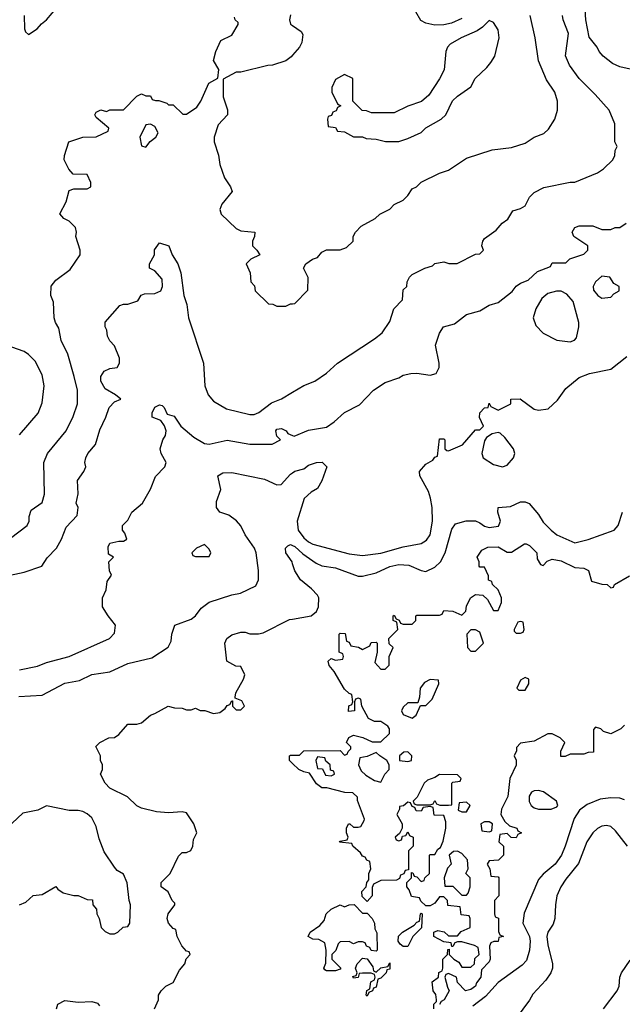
# Model space of a CAD drawing. Header units: inches. Extents: x 2348341 to 2479810, y 460419 to 613669.
# Tile 211 of 256: x 2388791 to 2391461, y 511830 to 516191. Entities that reach past the tile are written whole.
import ezdxf

# ---------------------------------------------------------------- set-up
doc = ezdxf.new("R2010")
doc.units = ezdxf.units.IN
doc.header["$MEASUREMENT"] = 0
doc.layers.add('C3581', color=7, linetype='Continuous')
doc.layers.add('C3591', color=7, linetype='Continuous')

msp = doc.modelspace()

# ---------------------------------------------------------------- linework, layer by layer
at = {"layer": 'C3581', "color": 2}
for points, elevation in [([(2388811.1, 516208.9), (2388811.3, 516150), (2388816.9, 516136.9), (2388830, 516124.7), (2388868.7, 516150), (2388887, 516173), (2388910, 516191), (2388959.3, 516250)], 94), ([(2389990, 516212), (2389986, 516190), (2389991.1, 516171.1), (2390000, 516164.9)], 90), ([(2388750, 513894.8), (2388824, 513950), (2388833.2, 513970), (2388833.2, 513990), (2388842, 514018), (2388890, 514052), (2388901.2, 514090), (2388897.2, 514230), (2388913.2, 514270), (2388997.2, 514370), (2389026.8, 514433.2), (2389046, 514490), (2389046, 514550), (2389032.7, 514610), (2389004, 514710), (2388974, 514770), (2388964.7, 514824.7), (2388949, 514850), (2388944, 514870), (2388940.4, 514940.4), (2388928.7, 514970), (2388929.4, 515010.6), (2388950, 515038), (2389014.8, 515085.2), (2389059, 515150), (2389059, 515170), (2389039, 515230), (2389042, 515250), (2389038, 515270), (2389010, 515298), (2388986, 515310), (2388968.4, 515331.6), (2388996.4, 515383.6), (2389010, 515434), (2389030, 515442), (2389090, 515442), (2389106, 515450), (2389106, 515470), (2389090, 515506), (2389027.3, 515507.3), (2389008.4, 515528.4), (2388988, 515570), (2388988.7, 515590), (2389008.7, 515650), (2389070, 515671.3), (2389130, 515672), (2389182, 515698), (2389186, 515710), (2389130, 515758), (2389124, 515770), (2389130, 515782), (2389150, 515791.3), (2389175.3, 515784.7), (2389190, 515791.3), (2389250, 515792), (2389310, 515852), (2389330, 515862), (2389350, 515854), (2389370, 515854), (2389378, 515838), (2389392.7, 515832.7), (2389407.3, 515832.7), (2389442, 515822), (2389450, 515814), (2389470, 515814), (2389512.7, 515772.7), (2389530, 515772), (2389575.9, 515804.1), (2389592.7, 515830), (2389628, 515910), (2389668, 515932), (2389673.2, 515970), (2389648.7, 516010), (2389659, 516050), (2389681.2, 516098.8), (2389730, 516122), (2389758, 516170), (2389758, 516178), (2389746, 516190), (2389742, 516202)], 90), ([(2390000, 516034.5), (2389993.2, 516026.8), (2389970.5, 516009.5), (2389910, 515989), (2389890, 515988.7), (2389770, 515958), (2389750, 515958), (2389692, 515928), (2389692, 515850), (2389711.1, 515791.1), (2389711.3, 515770), (2389670, 515726), (2389652, 515670), (2389652, 515650), (2389671.1, 515591.1), (2389678, 515550), (2389698, 515490), (2389724.7, 515450), (2389731.3, 515430), (2389685.7, 515374.3), (2389677.1, 515350), (2389683, 515330), (2389750, 515266), (2389770, 515256), (2389832, 515250), (2389831.3, 515230), (2389822, 515210), (2389822, 515190), (2389842, 515170), (2389854, 515150), (2389814, 515130), (2389794, 515110), (2389812, 515070), (2389814, 515030), (2389831.6, 515011.6), (2389834, 514990), (2389892.7, 514932.7), (2389911.6, 514931.6), (2389930, 514922), (2389970, 514922), (2389990, 514932), (2390000, 514933)], 90), ([(2388630, 513706), (2388810, 513744.7), (2388888.9, 513771.1), (2388912.9, 513807.1), (2388954, 513850), (2388976, 513890), (2388996.6, 513943.4), (2389044.7, 513995.3), (2389049.2, 514030), (2389041.2, 514050), (2389049.3, 514090.7), (2389047.3, 514150), (2389075.3, 514190), (2389084, 514210), (2389079.3, 514230), (2389083.7, 514250), (2389092, 514270), (2389126.6, 514310), (2389145.7, 514374.3), (2389172.7, 514430), (2389186.6, 514473.4), (2389210, 514498), (2389238, 514510), (2389215.3, 514530), (2389170, 514556), (2389149.6, 514590), (2389149.7, 514610.3), (2389165.1, 514634.9), (2389190, 514646), (2389222, 514650), (2389232.3, 514670), (2389232.3, 514692.3), (2389210, 514746), (2389190, 514768), (2389179, 514790), (2389176, 514816), (2389169, 514830), (2389168.9, 514851.1), (2389234.6, 514925.4), (2389250, 514931.3), (2389270, 514931.3), (2389314, 514946), (2389328.9, 514971.1), (2389343.1, 514976.9), (2389390, 514978.8), (2389415.3, 514990), (2389424, 515010), (2389422, 515042), (2389390, 515078), (2389366, 515090), (2389366, 515110), (2389388, 515150), (2389388.4, 515171.6), (2389410, 515202), (2389452, 515190), (2389466, 515150), (2389491.3, 515110), (2389504.7, 515070), (2389518, 514970), (2389531.3, 514930), (2389538, 514870), (2389604.7, 514670), (2389611, 514570), (2389626, 514530), (2389650, 514501), (2389707.1, 514467.1), (2389810, 514442.8), (2389830, 514442.8), (2389850, 514451.3), (2389905.6, 514494.4), (2389950, 514511.3), (2390000, 514541.2)], 86), ([(2388790, 514352), (2388872.1, 514447.9), (2388890, 514494), (2388899, 514570), (2388890, 514618), (2388858.6, 514678.6), (2388830, 514708.7), (2388810, 514722), (2388730, 514748.7)], 94), ([(2388790, 513310.7), (2388870, 513327.7), (2388910, 513344), (2389010, 513370.7), (2389188, 513450), (2389210, 513474), (2389215.3, 513510), (2389182, 513550), (2389158, 513590), (2389158, 513630), (2389173.6, 513666.4), (2389178, 513702), (2389198, 513730), (2389188, 513750), (2389186, 513790), (2389206, 513810), (2389184, 513824), (2389183.1, 513856.9), (2389190, 513872), (2389230, 513882), (2389250, 513882), (2389266, 513890), (2389256.4, 513916.4), (2389246, 513930), (2389246, 513950), (2389270, 513974), (2389288, 514010), (2389335.3, 514050), (2389370, 514112), (2389392.5, 514167.5), (2389433.2, 514210), (2389439, 514230), (2389417.2, 514270), (2389413.2, 514290), (2389425.2, 514330), (2389437.2, 514350), (2389439, 514370), (2389432.3, 514392.3), (2389416, 514416), (2389378, 514430), (2389377.2, 514450), (2389390, 514474.8), (2389410, 514484.7), (2389422, 514482), (2389430, 514474), (2389443.5, 514443.5), (2389474.8, 514434.8), (2389504.7, 514390), (2389562.3, 514342.3), (2389610, 514313.4), (2389630, 514310.5), (2389710, 514328), (2389810, 514310.5), (2389909.1, 514310.9), (2389946, 514330), (2389930, 514346), (2389925.2, 514370), (2389930, 514378), (2389950, 514381), (2389971.3, 514370), (2389978, 514358), (2390000, 514349.7)], 82), ([(2388786.8, 513193.2), (2388890, 513198.8), (2388990, 513253), (2389056.3, 513263.7), (2389110, 513290.7), (2389190, 513302.8), (2389270, 513338.8), (2389376, 513364), (2389448.9, 513411.1), (2389462, 513438), (2389464, 513470), (2389478, 513510), (2389550, 513536), (2389569.4, 513550.6), (2389595.1, 513584.9), (2389629.5, 513610.5), (2389730, 513643), (2389769.6, 513650.4), (2389836.5, 513683.5), (2389849, 513710), (2389849.3, 513750.7), (2389838.7, 513830), (2389831.6, 513850), (2389789.8, 513909.8), (2389770, 513949.2), (2389751.6, 513971.6), (2389717, 513997), (2389678, 514010), (2389662, 514030), (2389663.1, 514056.9), (2389682, 514110), (2389669.2, 514170.8), (2389690, 514184.7), (2389730, 514186), (2389875.3, 514155.3), (2389930, 514131.3), (2389948.4, 514131.6), (2389990, 514178), (2390000, 514184.7)], 78), ([(2390000, 513780.6), (2389997.2, 513790), (2389969.2, 513830), (2389969, 513850), (2389979, 513861), (2389990, 513866), (2390000, 513861.7)], 74), ([(2389388, 511810), (2389406, 511850), (2389406, 511870), (2389418, 511890), (2389438, 511910), (2389470, 511926), (2389499.3, 511980.7), (2389522, 512010), (2389528.4, 512031.6), (2389546, 512050), (2389542, 512062), (2389530, 512066), (2389508.4, 512088.4), (2389488, 512130), (2389482, 512162), (2389470, 512166), (2389449.4, 512189.4), (2389444, 512210), (2389449, 512230), (2389478, 512270), (2389478, 512278), (2389466, 512290), (2389448.4, 512328.4), (2389418, 512350), (2389418, 512370), (2389458, 512410), (2389493.6, 512486.4), (2389510, 512502), (2389530, 512502), (2389548.4, 512511.6), (2389558, 512530), (2389560.4, 512559.6), (2389575.3, 512590), (2389562, 512630), (2389530, 512678), (2389510, 512682), (2389450, 512678), (2389396.9, 512683.1), (2389330, 512698), (2389308.9, 512708.9), (2389268.9, 512748.9), (2389190, 512788), (2389168.7, 512810), (2389148, 512850), (2389158, 512870), (2389158, 512890), (2389148, 512910), (2389148, 512930), (2389128.4, 512971.6), (2389146, 512990), (2389186, 513010), (2389210, 513011.3), (2389230, 513024.7), (2389269.3, 513070.7), (2389310, 513071), (2389330, 513076), (2389370, 513111.3), (2389390, 513118), (2389448.9, 513151.1), (2389476.4, 513143.6), (2389510, 513142), (2389530, 513134), (2389550, 513134), (2389570, 513142), (2389590, 513132), (2389611.1, 513131.1), (2389650, 513118), (2389678, 513122), (2389700.4, 513139.6), (2389710, 513154), (2389722, 513158), (2389730, 513174), (2389734, 513174), (2389734, 513150), (2389750, 513134), (2389770, 513134), (2389786, 513150), (2389774.6, 513174.6), (2389746, 513186), (2389746, 513190), (2389748, 513210), (2389782, 513270), (2389788, 513290), (2389770, 513326), (2389748.4, 513328.4), (2389708.7, 513350), (2389699, 513430), (2389709, 513450), (2389730, 513466), (2389770, 513478), (2389790, 513478), (2389810.9, 513470.9), (2389849.1, 513470.9), (2389870, 513476), (2389986.3, 513533.7), (2390000, 513536)], 74), ([(2390000, 512896.7), (2389986, 512910), (2389986, 512930), (2389990, 512934), (2390000, 512934)], 70), ([(2388790, 512271.3), (2388818, 512282), (2388850, 512311.3), (2388890, 512316), (2388950, 512352), (2388959.6, 512339.6), (2388983.6, 512323.6), (2389030, 512312), (2389050, 512312), (2389090, 512294), (2389112.7, 512292.7), (2389114, 512270), (2389131.6, 512251.6), (2389132, 512230), (2389142, 512210), (2389152, 512170), (2389170, 512152), (2389190, 512142), (2389210, 512142), (2389226, 512150), (2389248.4, 512171.6), (2389270, 512174), (2389278, 512190), (2389282, 512270), (2389275.3, 512290), (2389267.3, 512367.3), (2389250, 512406), (2389223.1, 512423.1), (2389210, 512438), (2389165.6, 512505.6), (2389143.2, 512563.2), (2389130, 512618), (2389110, 512655.3), (2389090, 512674), (2389070, 512684), (2389050, 512689), (2389010, 512689), (2388910, 512708.7), (2388870.6, 512689.4), (2388803.8, 512676.2), (2388710, 512588.7)], 78), ([(2388954, 511810), (2388959, 511830), (2388990, 511847.3), (2389050, 511839.3), (2389110, 511842), (2389134.9, 511834.9), (2389143.5, 511823.5)], 74)]:
    msp.add_lwpolyline(points, dxfattribs=dict(at, elevation=elevation))
for points, elevation in [([(2389370, 515728), (2389350, 515726), (2389322.8, 515670), (2389330, 515632), (2389350, 515626), (2389369.1, 515650.9), (2389394, 515670), (2389404, 515690), (2389390, 515718)], 90), ([(2389610, 513866), (2389574, 513850), (2389554, 513830), (2389558, 513818), (2389570, 513814), (2389630, 513814), (2389638, 513830), (2389630, 513846)], 82)]:
    msp.add_lwpolyline(points, close=True, dxfattribs=dict(at, elevation=elevation))
at = {"layer": 'C3591', "color": 2}
for points, elevation in [([(2390750, 516196), (2390704.1, 516175.9), (2390670, 516167.6), (2390630, 516167.3), (2390590, 516176.2), (2390567.9, 516187.9), (2390545.3, 516225.3)], 90), ([(2391508.9, 515968.9), (2391450, 515982.7), (2391416.6, 515996.6), (2391375.3, 516030), (2391358, 516050), (2391348.9, 516068.9), (2391313.6, 516113.6), (2391299.5, 516190), (2391296.2, 516236.2)], 82), ([(2390000, 514933), (2390010, 514934), (2390067.3, 514992.7), (2390068.4, 515048.4), (2390048, 515090), (2390058, 515110), (2390088, 515130), (2390110, 515138), (2390130, 515162), (2390150, 515172), (2390210, 515171.3), (2390238, 515182), (2390268, 515210), (2390268.7, 515230), (2390278, 515250), (2390303.1, 515276.9), (2390366, 515310), (2390386, 515330), (2390430, 515352), (2390450, 515372), (2390490, 515392), (2390510, 515412), (2390530, 515442), (2390548.9, 515451.1), (2390569.1, 515470.9), (2390650, 515511), (2390690, 515524.7), (2390770, 515578), (2390884.7, 515615.3), (2390970, 515624.7), (2391030, 515644.7), (2391070, 515671.3), (2391113.6, 515686.4), (2391133.6, 515706.4), (2391162, 515750), (2391174, 515790), (2391173.2, 515830), (2391161.2, 515870), (2391124.1, 515924.1), (2391089.5, 516009.5), (2391075.1, 516110), (2391052.3, 516210)], 90), ([(2390000, 514541.2), (2390049.3, 514570.7), (2390098, 514590), (2390150, 514624.7), (2390198, 514670), (2390363.1, 514776.9), (2390396.5, 514803.5), (2390430, 514854), (2390448, 514910), (2390486, 514950), (2390490, 514994), (2390506, 515010), (2390508, 515030), (2390518, 515050), (2390530, 515062), (2390586, 515090), (2390619, 515101), (2390630, 515111.3), (2390670, 515118), (2390691.6, 515111.6), (2390728.4, 515111.6), (2390810, 515152), (2390830, 515154), (2390846, 515170), (2390838, 515190), (2390842, 515210), (2390850, 515222), (2390901.2, 515258.8), (2390928.7, 515290), (2390952.9, 515307.1), (2390975.3, 515344.7), (2391010, 515354.8), (2391030, 515366), (2391050, 515404.7), (2391070, 515426), (2391112.9, 515447.1), (2391230, 515471), (2391250, 515471.3), (2391350, 515512), (2391378, 515530), (2391418, 515570), (2391428, 515590), (2391428.4, 515611.6), (2391438, 515630), (2391428, 515650), (2391428, 515730), (2391402, 515790), (2391340.2, 515860.2), (2391269.2, 515930), (2391226, 515990), (2391209.6, 516030.4), (2391221.6, 516130), (2391198, 516190), (2391196, 516210)], 86), ([(2390000, 516164.9), (2390038, 516138), (2390045.4, 516125.4), (2390041, 516090), (2390030.6, 516069.4), (2390000, 516034.5)], 90), ([(2390000, 514349.7), (2390007.1, 514347.1), (2390070, 514373.4), (2390150, 514386.8), (2390184, 514410), (2390229.5, 514450.5), (2390295.5, 514484.5), (2390358, 514550), (2390410, 514584.7), (2390470, 514604.7), (2390490, 514616), (2390523.6, 514623.6), (2390550, 514624.7), (2390610, 514616), (2390636, 514624), (2390649, 514650), (2390649.2, 514670), (2390632.7, 514750), (2390650, 514802), (2390668.7, 514830), (2390716.4, 514843.6), (2390770, 514884.7), (2390830, 514901), (2390870, 514926.8), (2390910, 514938), (2390972.9, 514987.1), (2390990, 515011.3), (2391010, 515024.7), (2391043.1, 515036.9), (2391084.7, 515075.3), (2391142, 515098), (2391150, 515114), (2391210, 515114), (2391228.4, 515131.6), (2391290, 515152), (2391308, 515170), (2391308, 515190), (2391246, 515230), (2391238, 515250), (2391250, 515271), (2391270, 515278), (2391330, 515278), (2391370, 515262), (2391410, 515262), (2391429.1, 515270.9), (2391450, 515271.3), (2391478, 515290)], 82), ([(2390000, 514184.7), (2390010, 514191.3), (2390050, 514202), (2390070, 514218), (2390106, 514230), (2390131.3, 514231.3), (2390151.3, 514210), (2390130, 514148), (2390110, 514115.3), (2390081.4, 514098.6), (2390050.8, 514070), (2390020.5, 513970), (2390024.9, 513930), (2390050, 513896.3), (2390070, 513879.1), (2390090, 513867.7), (2390250, 513825.5), (2390310, 513817.1), (2390390, 513828), (2390490, 513856.3), (2390570, 513870.8), (2390593.8, 513886.2), (2390609.2, 513910), (2390619, 513970), (2390618, 514030), (2390611.5, 514071.5), (2390601.2, 514101.2), (2390564, 514170), (2390562, 514190), (2390590, 514222), (2390620.4, 514239.6), (2390630, 514254), (2390642, 514258), (2390650, 514334), (2390670, 514334), (2390674, 514330), (2390674, 514290), (2390683.6, 514283.6), (2390690, 514282), (2390752.5, 514307.5), (2390810, 514374), (2390830, 514374), (2390846, 514390), (2390828.4, 514428.4), (2390828.7, 514450), (2390850, 514472), (2390866, 514474), (2390870, 514492), (2390878, 514478), (2390910, 514462), (2390966, 514490), (2390966, 514510), (2391008.4, 514511.6), (2391070, 514466), (2391090, 514461), (2391132.1, 514467.9), (2391174.2, 514505.8), (2391210, 514558), (2391270, 514606), (2391315.5, 514624.5), (2391410, 514642.8), (2391480.2, 514699.8)], 78), ([(2390000, 513861.7), (2390010, 513857.3), (2390044.9, 513824.9), (2390104.2, 513784.2), (2390130, 513771.8), (2390190, 513763.6), (2390290, 513726.5), (2390310, 513726.3), (2390370, 513741.7), (2390430, 513769), (2390470, 513778.5), (2390515.2, 513775.3), (2390570, 513750.7), (2390590, 513747.7), (2390630, 513766), (2390655.6, 513790), (2390676.3, 513830), (2390705.3, 513934.7), (2390721.2, 513958.8), (2390769.3, 513970.7), (2390810, 513970.8), (2390830, 513962.8), (2390850, 513947.7), (2390870, 513942), (2390911.8, 513948.2), (2390921.2, 513970), (2390908.7, 514010), (2390910, 514031), (2390965.6, 514034.4), (2391010, 514054.8), (2391030, 514054.8), (2391047.5, 514047.5), (2391090, 513998.8), (2391110, 513966), (2391146, 513930), (2391171, 513910), (2391250, 513873.4), (2391310, 513888), (2391424, 513930), (2391442.7, 513950), (2391461.2, 514010)], 74), ([(2390000, 512934), (2390030, 512934), (2390050, 512952), (2390210, 512954), (2390230, 512934), (2390242, 512938), (2390246, 512950), (2390258, 512962), (2390258, 512970), (2390238, 512990), (2390248.9, 513011.1), (2390270, 513022), (2390311.1, 513011.1), (2390352.7, 512992.7), (2390390, 512992), (2390428.7, 513030), (2390428.7, 513050), (2390422, 513062), (2390390, 513082), (2390363.1, 513083.1), (2390336.4, 513096.4), (2390306, 513150), (2390302, 513182), (2390290, 513186), (2390278, 513182), (2390274, 513170), (2390274, 513130), (2390247.3, 513127.3), (2390248.4, 513151.6), (2390262, 513158), (2390266, 513170), (2390262, 513202), (2390250, 513206), (2390230, 513226), (2390184, 513304), (2390162, 513330), (2390158, 513350), (2390170, 513362), (2390190, 513354), (2390222, 513358), (2390226, 513370), (2390222, 513382), (2390206, 513390), (2390206, 513470), (2390210, 513474), (2390232.7, 513472.7), (2390238, 513438), (2390250, 513434), (2390258, 513418), (2390292, 513412), (2390310, 513402), (2390342, 513418), (2390347.3, 513432.7), (2390370, 513434), (2390374, 513430), (2390374, 513390), (2390363.6, 513343.6), (2390390, 513314), (2390410, 513314), (2390427.3, 513332.7), (2390428, 513370), (2390446, 513410), (2390427.3, 513427.3), (2390426, 513450), (2390466, 513490), (2390462, 513522), (2390446, 513530), (2390446, 513550), (2390450, 513554), (2390458, 513538), (2390472, 513532), (2390478, 513518), (2390490, 513514), (2390530, 513514), (2390546, 513530), (2390546, 513550), (2390550, 513554), (2390650, 513554), (2390662, 513558), (2390670, 513574), (2390710, 513572), (2390750, 513554), (2390768, 513572), (2390770, 513594), (2390788, 513630), (2390810, 513644.7), (2390842, 513642), (2390863.6, 513623.6), (2390890, 513574), (2390910, 513574), (2390926, 513610), (2390926, 513630), (2390910, 513666), (2390886, 513690), (2390882, 513702), (2390868.4, 513708.4), (2390867.3, 513727.3), (2390850, 513766), (2390830, 513766), (2390826, 513770), (2390826, 513790), (2390818, 513810), (2390838, 513842), (2390864.8, 513855.2), (2390910, 513856.3), (2390950, 513832), (2390970, 513832), (2391028, 513870), (2391034, 513870), (2391050, 513862), (2391082, 513830), (2391083.6, 513803.6), (2391098, 513778), (2391110, 513774), (2391127.3, 513792.7), (2391150, 513802), (2391190, 513794.8), (2391250, 513764.7), (2391290, 513762), (2391310.9, 513750.9), (2391324.7, 513704.7), (2391370, 513691.3), (2391394, 513690), (2391410, 513674), (2391422, 513678), (2391426, 513690), (2391492.7, 513727.3)], 70), ([(2390000, 513536), (2390082, 513550), (2390106, 513570), (2390114, 513590), (2390116, 513630), (2390110, 513642), (2390084, 513670), (2390035.3, 513710), (2390009.3, 513749.3), (2390000, 513780.6)], 74), ([(2391470, 513066), (2391454, 513050), (2391410, 513028), (2391378, 513038), (2391366, 513050), (2391342, 513058), (2391332.7, 513047.3), (2391332.7, 512947.3), (2391310, 512946), (2391290, 512938), (2391230, 512938), (2391207.3, 512927.3), (2391188, 512928), (2391188.4, 512951.6), (2391206, 512990), (2391186, 513010), (2391150, 513028), (2391130, 513028), (2391070, 512995.3), (2391010, 512986), (2390992, 512968), (2390992, 512952), (2390982, 512930), (2390990.9, 512910.9), (2390991, 512889), (2390962, 512830), (2390954, 512750), (2390926, 512694), (2390922, 512670), (2390939.6, 512639.6), (2390961, 512621), (2390994, 512610), (2390998, 512598), (2391014, 512590), (2390998, 512582), (2390990, 512568), (2390968.4, 512568.4), (2390950, 512586), (2390918, 512582), (2390914, 512550), (2390934, 512530), (2390934, 512490), (2390911.6, 512468.4), (2390870, 512466), (2390862, 512450), (2390874, 512430), (2390878, 512398), (2390910, 512394), (2390914, 512390), (2390914, 512310), (2390894, 512290), (2390894, 512230), (2390898, 512218), (2390911.6, 512211.6), (2390912.7, 512152.7), (2390918, 512138), (2390934, 512130), (2390914, 512126), (2390910, 512108.7), (2390892, 512108), (2390878, 512102), (2390872.7, 512087.3), (2390874.8, 512030), (2390870, 512018), (2390836.9, 511983.1), (2390833.4, 511950), (2390814.8, 511925.2), (2390810.8, 511910), (2390790, 511895.3), (2390766, 511890), (2390730, 511926), (2390726, 511950), (2390690, 511966), (2390678, 511962), (2390674, 511950), (2390685.4, 511905.4), (2390694, 511890), (2390672, 511850), (2390658, 511842), (2390650, 511828.7)], 70), ([(2390626, 511810), (2390626, 511830), (2390638, 511842), (2390638, 511850), (2390634, 511874), (2390622, 511890), (2390618, 511930), (2390646, 511950), (2390648.4, 511971.6), (2390662, 511978), (2390666, 511990), (2390666, 512030), (2390686, 512050), (2390687.3, 512072.7), (2390694, 512074), (2390694, 512050), (2390714, 512030), (2390736.9, 512016.9), (2390750, 511994), (2390790, 511994), (2390806, 512010), (2390807.3, 512032.7), (2390826, 512050), (2390822, 512082), (2390806, 512090), (2390750, 512106), (2390730, 512106), (2390718, 512102), (2390710, 512086), (2390706, 512086), (2390702, 512102), (2390670, 512106), (2390626, 512130), (2390626, 512150), (2390643.1, 512156.9), (2390671.6, 512151.6), (2390690, 512134), (2390730, 512134), (2390747.3, 512152.7), (2390786, 512170), (2390786, 512210), (2390782, 512222), (2390746, 512226), (2390742, 512262), (2390687.3, 512267.3), (2390686, 512290), (2390670, 512306), (2390650, 512306), (2390630, 512278), (2390610, 512266), (2390590, 512266), (2390567.3, 512287.3), (2390562, 512302), (2390527.3, 512307.3), (2390516.4, 512336.4), (2390506, 512350), (2390506, 512370), (2390526, 512390), (2390526, 512414), (2390532.7, 512412.7), (2390538, 512398), (2390550, 512394), (2390570, 512374), (2390582, 512378), (2390586, 512390), (2390606, 512410), (2390606, 512490), (2390610, 512494), (2390630, 512494), (2390643.1, 512516.9), (2390655.3, 512524.7), (2390667.3, 512552.7), (2390679, 512610), (2390678, 512638), (2390670, 512666), (2390627.3, 512667.3), (2390622, 512702), (2390610, 512706), (2390578, 512702), (2390570, 512686), (2390547.3, 512687.3), (2390542, 512702), (2390530, 512706), (2390522, 512722), (2390510, 512726), (2390491.6, 512708.4), (2390474, 512706), (2390474, 512694), (2390462, 512670), (2390484.7, 512630), (2390484.7, 512610), (2390474, 512586), (2390454, 512570), (2390458, 512558), (2390470, 512554), (2390482, 512558), (2390486, 512574), (2390502, 512578), (2390510, 512594), (2390518, 512578), (2390534, 512570), (2390534, 512530), (2390514, 512510), (2390514, 512426), (2390498, 512422), (2390492.7, 512407.3), (2390478, 512402), (2390472.7, 512387.3), (2390459.6, 512380.4), (2390390, 512378), (2390358, 512362), (2390352.7, 512347.3), (2390352, 512310), (2390330, 512286), (2390307.3, 512307.3), (2390306, 512330), (2390326, 512350), (2390328, 512370), (2390338, 512382), (2390338, 512410), (2390346, 512430), (2390342, 512462), (2390328, 512468), (2390322, 512482), (2390310, 512486), (2390300.4, 512500.4), (2390266, 512530), (2390262, 512542), (2390208, 512548), (2390210, 512552), (2390242, 512558), (2390246, 512570), (2390238, 512590), (2390238, 512610), (2390248, 512630), (2390254, 512630), (2390270, 512614), (2390290, 512614), (2390302, 512618), (2390316.4, 512643.6), (2390318, 512650), (2390288, 512732), (2390288, 512748), (2390267.3, 512767.3), (2390231.6, 512768.4), (2390151.6, 512788.4), (2390130, 512788.7), (2390106.3, 512806.3), (2390074, 512854), (2390050, 512859), (2390028, 512870), (2390000, 512896.7)], 70), ([(2391470, 512736), (2391450, 512742.7), (2391410, 512744.5), (2391362, 512738), (2391304.4, 512715.6), (2391271, 512690), (2391247.3, 512652.7), (2391207.7, 512530), (2391190.5, 512490), (2391163.8, 512450), (2391110, 512406.6), (2391090, 512382.7), (2391026.1, 512233.9), (2391019.5, 512190), (2391050, 512130.8), (2391053.1, 512110), (2391048.8, 512070), (2391035.6, 512024.4), (2391016.7, 512003.3), (2390910, 511926.6), (2390855.1, 511864.9), (2390798.3, 511821.7)], 74), ([(2391484, 512530), (2391430, 512599), (2391410, 512617.2), (2391390, 512622.7), (2391370, 512619.3), (2391350, 512609.2), (2391330, 512589.2), (2391303, 512550), (2391267, 512453), (2391210, 512384), (2391187.7, 512350), (2391171.1, 512311.1), (2391164, 512270), (2391161, 512210), (2391154.4, 512185.6), (2391131.3, 512150), (2391126.8, 512130), (2391130, 512094), (2391151, 512010), (2391150.8, 511990), (2391144, 511970), (2391122.5, 511937.5), (2391064.5, 511875.5), (2391050, 511848.7), (2390990, 511768)], 78), ([(2391377.2, 511810), (2391438, 511890), (2391446.6, 511910), (2391449.4, 511950), (2391457.2, 511970), (2391494.8, 512025.2)], 78)]:
    msp.add_lwpolyline(points, dxfattribs=dict(at, elevation=elevation))
for points, elevation in [([(2390870, 516188), (2390841.4, 516158.6), (2390818, 516142), (2390746, 516110), (2390697.5, 516082.5), (2390686, 516070), (2390678.8, 516050), (2390670.7, 515969.3), (2390650.9, 515929.1), (2390603.6, 515856.4), (2390570.9, 515829.1), (2390510, 515808.7), (2390450, 515778), (2390350, 515778), (2390327.3, 515787.3), (2390308.4, 515788.4), (2390266, 515830), (2390266, 515930), (2390230, 515948), (2390190, 515926), (2390174, 515890), (2390174, 515870), (2390198, 515818), (2390214, 515810), (2390198, 515802), (2390192.7, 515787.3), (2390178, 515782), (2390172.7, 515767.3), (2390158, 515762), (2390154, 515750), (2390158, 515718), (2390190, 515714), (2390198, 515698), (2390230, 515694), (2390270, 515672), (2390310, 515672), (2390325.4, 515665.4), (2390370, 515662), (2390411.6, 515651.6), (2390470, 515651.3), (2390510, 515664.7), (2390570, 515692), (2390590, 515712), (2390658, 515750), (2390678, 515770), (2390708.9, 515831.1), (2390730, 515852), (2390790, 515894), (2390808.9, 515931.1), (2390860.4, 515979.6), (2390878, 516002), (2390895.3, 516030), (2390915.3, 516110), (2390910, 516146), (2390890, 516178)], 94), ([(2391370, 515055.3), (2391342, 515030), (2391332, 515010), (2391332.7, 514992.7), (2391352, 514970), (2391370, 514958), (2391410, 514962), (2391423.1, 514976.9), (2391446, 514990), (2391446, 515010), (2391423.1, 515023.1), (2391406, 515050)], 82), ([(2391168.9, 514988.9), (2391130, 514979), (2391104, 514956), (2391078, 514910), (2391066, 514870), (2391076.9, 514836.9), (2391110, 514802), (2391170, 514772), (2391230, 514764.7), (2391248.9, 514771.1), (2391258, 514782), (2391268, 514830), (2391268, 514850), (2391243.1, 514943.1), (2391214.6, 514974.6), (2391190, 514988.7)], 82), ([(2390910, 514362), (2390883.6, 514356.4), (2390859.6, 514340.4), (2390850, 514326), (2390838, 514270), (2390844.7, 514250), (2390890, 514221), (2390930, 514211), (2390950, 514218), (2390979, 514250), (2390984, 514270), (2390979, 514290), (2390940.2, 514340.2), (2390919, 514359)], 78), ([(2391010, 513526), (2390998, 513522), (2390982, 513490), (2390982, 513482), (2390990, 513474), (2391010, 513474), (2391022, 513478), (2391026, 513490), (2391022, 513522)], 70), ([(2390810, 513488), (2390790, 513488), (2390772, 513470), (2390774, 513410), (2390790, 513394), (2390810, 513394), (2390846, 513430), (2390830, 513478)], 70), ([(2390610, 513268.7), (2390584.5, 513255.5), (2390564.7, 513230), (2390562, 513190), (2390554, 513166), (2390510, 513166), (2390490, 513146), (2390482, 513130), (2390490, 513114), (2390530, 513098), (2390548, 513110), (2390566, 513154), (2390590, 513154), (2390618, 513182), (2390648, 513250), (2390646, 513266)], 70), ([(2391030, 513278), (2391010, 513266), (2390994, 513230), (2391002, 513222), (2391030, 513222), (2391046, 513250), (2391046, 513270)], 70), ([(2390370, 512946), (2390330, 512928), (2390298, 512922), (2390292, 512890), (2390303.5, 512863.5), (2390324.5, 512844.5), (2390362, 512822), (2390390, 512814), (2390408, 512850), (2390428, 512870), (2390428, 512890), (2390418, 512910), (2390386, 512930)], 70), ([(2390510, 512948), (2390492.7, 512947.3), (2390474, 512930), (2390474, 512910), (2390510, 512904.7), (2390526, 512910), (2390528, 512930)], 70), ([(2390110, 512926), (2390102, 512910), (2390110, 512874), (2390132.7, 512872.7), (2390145.4, 512845.4), (2390170, 512842), (2390186, 512850), (2390182, 512862), (2390167.3, 512867.3), (2390166, 512890), (2390147.3, 512907.3), (2390142, 512922)], 70), ([(2390650, 512848), (2390630, 512835.3), (2390596.9, 512823.1), (2390582, 512810), (2390552, 512748), (2390534, 512730), (2390538, 512718), (2390550, 512714), (2390610, 512714), (2390622, 512718), (2390630, 512732), (2390638, 512718), (2390652.7, 512712.7), (2390690, 512712), (2390706, 512714), (2390706, 512810), (2390710, 512814), (2390742, 512818), (2390746, 512830), (2390730, 512846)], 70), ([(2391090, 512777.6), (2391070, 512775.6), (2391058.8, 512770), (2391048.3, 512751.7), (2391048.4, 512728.4), (2391057.3, 512710), (2391070, 512700.5), (2391090, 512694.9), (2391145.6, 512694.4), (2391170, 512704.7), (2391175.3, 512710), (2391168.7, 512730), (2391111.3, 512771.3)], 74), ([(2390770, 512726), (2390738, 512722), (2390734, 512690), (2390750, 512682), (2390770, 512682), (2390786, 512710)], 70), ([(2390870, 512638), (2390850, 512638), (2390834, 512630), (2390838, 512598), (2390870, 512594), (2390882, 512598), (2390886, 512630)], 70), ([(2390730, 512508), (2390712.7, 512507.3), (2390694, 512490), (2390702, 512450), (2390686.4, 512433.6), (2390671.3, 512390), (2390674, 512354), (2390710, 512354), (2390750, 512314), (2390770, 512314), (2390778, 512322), (2390786, 512350), (2390786, 512390), (2390768, 512410), (2390778, 512430), (2390775.3, 512470), (2390750, 512498)], 70), ([(2390310, 512234), (2390330, 512234), (2390352, 512210), (2390362, 512190), (2390363.6, 512163.6), (2390372.7, 512147.3), (2390374, 512070), (2390370, 512066), (2390348.4, 512068.4), (2390342, 512082), (2390327.3, 512087.3), (2390322, 512102), (2390310, 512106), (2390290, 512106), (2390270, 512098), (2390250, 512108), (2390210, 512106), (2390202, 512098), (2390191.6, 512068.4), (2390174, 512050), (2390174, 512030), (2390214, 511990), (2390210, 511986), (2390190, 511978), (2390150, 511978), (2390143.1, 511983.1), (2390138, 511990), (2390147.3, 512012.7), (2390148, 512070), (2390142, 512102), (2390116.4, 512116.4), (2390090, 512118), (2390069, 512130), (2390078, 512150), (2390120.4, 512179.6), (2390139, 512201), (2390149.2, 512230), (2390170, 512251.3), (2390210, 512271.3), (2390230, 512262), (2390250, 512271.3), (2390272, 512272)], 70), ([(2390490, 512086), (2390476.4, 512096.4), (2390468, 512110), (2390468.4, 512131.6), (2390486, 512150), (2390539, 512181), (2390550, 512194), (2390562, 512198), (2390566, 512230), (2390570, 512234), (2390574, 512230), (2390571.6, 512168.4), (2390532, 512130), (2390510, 512086)], 70), ([(2390370, 511972), (2390390, 511992), (2390422, 511998), (2390430, 512014), (2390430, 511986), (2390418, 511982), (2390414, 511970), (2390390, 511946), (2390378, 511942), (2390370, 511906), (2390358, 511902), (2390354, 511890), (2390338, 511882), (2390330, 511866), (2390326, 511870), (2390328.4, 511891.6), (2390342, 511898), (2390346, 511930), (2390362, 511938), (2390366, 511950), (2390362, 511962), (2390347.3, 511967.3), (2390310, 511968), (2390294, 511966), (2390290, 511948), (2390270, 511946), (2390267.3, 511952.7), (2390282, 511958), (2390286, 511970), (2390278, 511990), (2390286, 512010), (2390310, 512034), (2390330, 512032), (2390355.3, 511995.3), (2390358, 511978)], 70)]:
    msp.add_lwpolyline(points, close=True, dxfattribs=dict(at, elevation=elevation))

doc.saveas('drawing.dxf')
